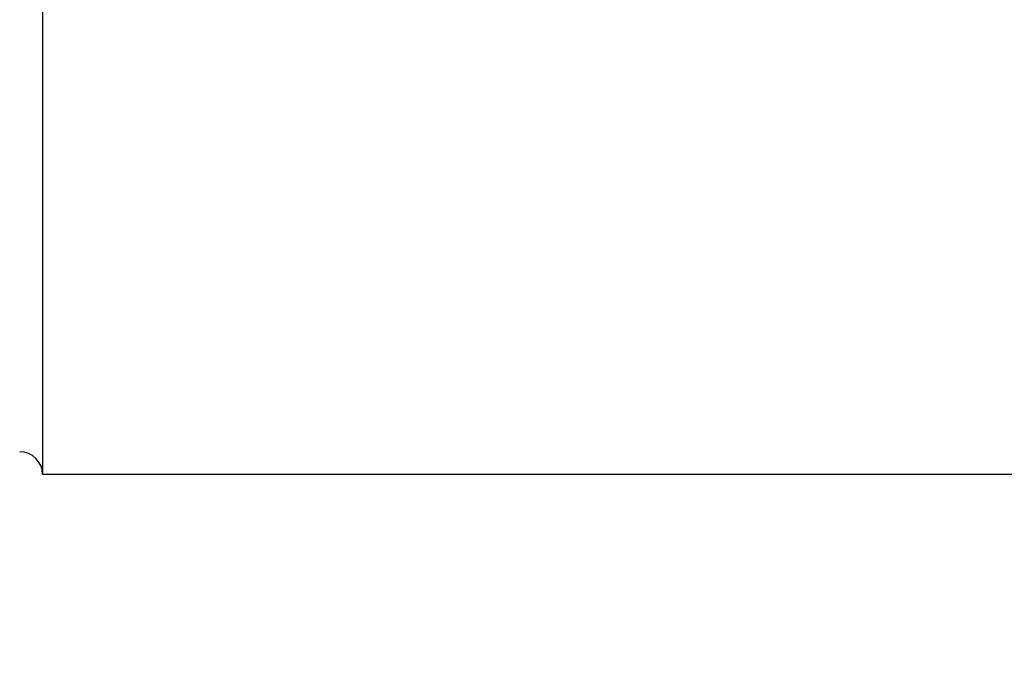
# Model space of a CAD drawing. Extents: x 20.2 to 79, y 31.9 to 73.7.
# Tile 4 of 51: x 62.5 to 73.3, y 43.4 to 50.5. Entities that reach past the tile are written whole.
import ezdxf

# ---------------------------------------------------------------- set-up
doc = ezdxf.new("R2010")
doc.units = 0
doc.header["$MEASUREMENT"] = 0
doc.layers.add('DIM', color=4, linetype='CONTINUOUS')
doc.layers.add('OUT', color=3, linetype='CONTINUOUS')
doc.styles.add('DIM-7', font='SIMPLEX.shx', dxfattribs={"width": 0.7, "bigfont": 'chineset.shx'})
doc.dimstyles.new('CNS', dxfattribs={"dimtxt": 3.5, "dimasz": 2.5, "dimexe": 1, "dimexo": 1.5, "dimgap": 0.09, "dimtad": 0, "dimdsep": 46, "dimtxsty": 'DIM-7', "dimcen": 0.09, "dimclrd": 1, "dimclre": 1, "dimclrt": 4, "dimadec": 0, "dimazin": 0, "dimtfac": 1, "dimtix": 1, "dimtmove": 2, "dimatfit": 3, "dimfxl": 1, "dimtvp": 0.971429, "dimtolj": 1, "dimarcsym": 0})

# ---------------------------------------------------------------- blocks, each defined once
blk = doc.blocks.new('*D6')
at = {"layer": 'DIM', "color": 7, "lineweight": -2, "transparency": 16777216}
for p, q in [((73.976, 45.356), (73.976, 31.946)), ((58.976, 39.356), (58.976, 31.946)), ((72.976, 32.346), (59.976, 32.346))]:
    blk.add_line(p, q, dxfattribs=at)
at = {"layer": 'DIM', "color": 7, "transparency": 16777216}
for points in [[(59.976, 32.512), (59.976, 32.179), (58.976, 32.346)], [(72.976, 32.512), (72.976, 32.179), (73.976, 32.346)]]:
    blk.add_solid(points, dxfattribs=at)
at = {"layer": 'DIM', "color": 7, "transparency": 16777216, "insert": (66.476, 33.446), "char_height": 1.4, "attachment_point": 5, "style": 'DIM-7'}
blk.add_mtext('\\A1;15', dxfattribs=at)

msp = doc.modelspace()

# ---------------------------------------------------------------- linework, layer by layer
at = {"layer": 'OUT', "color": 7}
for p in [(62.726, 57.456), (73.476, 45.456)]:
    msp.add_line(p, (62.726, 45.456), dxfattribs=at)
msp.add_arc((62.476, 45.456), 0.25, 0, 90, dxfattribs=at)

# ---------------------------------------------------------------- dimensions: what is measured, and where the dimension line sits
at = {"layer": 'DIM', "color": 7}
dim = msp.add_linear_dim(base=(58.976, 32.346), p1=(73.976, 45.956), p2=(58.976, 39.956), angle=180, dimstyle='CNS', override={"dimscale": 0.4, "dimgap": 1, "dimtad": 1, "dimclrd": 7, "dimclre": 7, "dimclrt": 7, "dimtmove": 1}, dxfattribs=at)
dim.commit()
dim.dimension.update_dxf_attribs({"geometry": '*D6', "text_midpoint": (66.476, 33.446)})

doc.saveas('drawing.dxf')
